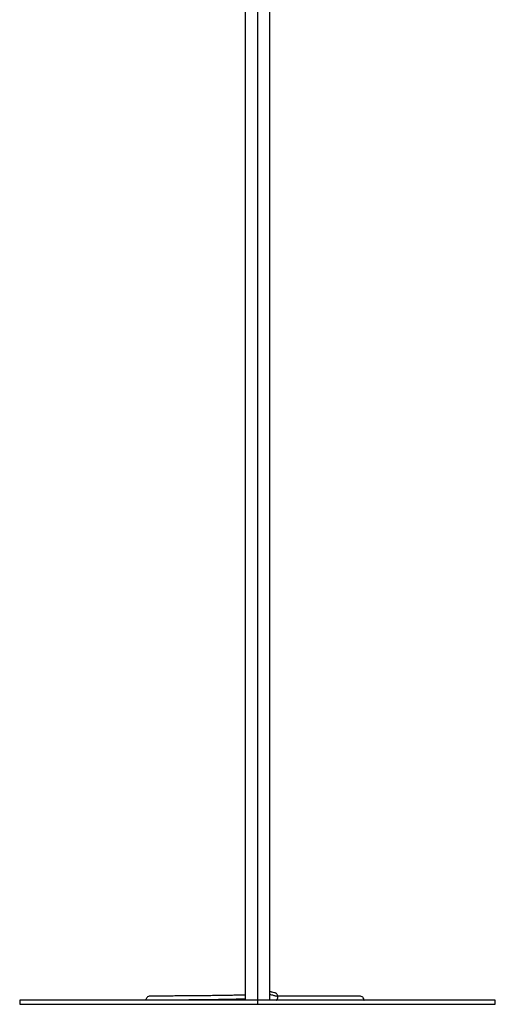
# Paper-space layout '_Inferior' of a CAD drawing. Header units: millimetres. Extents: x -208 to 209, y 0 to 1450.
# Tile 1 of 36: x -175 to 175, y 0 to 725. Entities that reach past the tile are written whole.
import ezdxf

# ---------------------------------------------------------------- set-up
doc = ezdxf.new("R2010")
doc.units = ezdxf.units.MM

psp = doc.layouts.new('_Inferior')

# ---------------------------------------------------------------- linework, layer by layer
at = {"color": 7, "linetype": 'Continuous', "lineweight": 25}
for p, q in [((0, 1257), (0, 0)), ((9, 3.05), (9, 1069.03)), ((-9, 919.03), (-9, 3)), ((-175, 3), (-175, 0)), ((14.99, 5.63), (14.99, 5.63)), ((78.37, 2.96), (78.39, 3.05)), ((175, 0), (175, 3))]:
    psp.add_line(p, q, dxfattribs=at)
for points, knots in [([(15.02, 5.63), (14.96, 5.99), (14.8, 6.88), (14.15, 7.66), (13.48, 8.18), (12.87, 8.43), (12.11, 8.64), (11.08, 8.86), (9.98, 9.12), (9.39, 9.26), (9.07, 9.36), (9, 9.39)], [0, 0, 0, 0, 0.039466, 0.098693, 0.172512, 0.261671, 0.364813, 0.686076, 0.824213, 0.959168, 1, 1, 1, 1]), ([(14.99, 5.63), (15, 5.64), (15.05, 5.71), (14.68, 5.8), (14.09, 5.94), (13.25, 6.1), (12.28, 6.31), (11.17, 6.6), (10.07, 6.94), (9.31, 7.28), (9, 7.43)], [0, 0, 0, 0, 0.0152426, 0.1610887, 0.3064198, 0.451506, 0.5963833, 0.7411388, 0.8923339, 1, 1, 1, 1]), ([(0, 3), (-11.45, 3), (-22.91, 3), (-45.37, 3), (-56.39, 3), (-77.55, 3), (-87.7, 3), (-106.75, 3), (-115.64, 3), (-131.84, 3), (-139.14, 3), (-151.87, 3), (-157.3, 3), (-166.06, 3), (-169.4, 3), (-173.87, 3), (-175, 3), (-175, 3)], [0, 0, 0, 0, 0.125, 0.125, 0.25, 0.25, 0.375, 0.375, 0.5, 0.5, 0.625, 0.625, 0.75, 0.75, 0.875, 0.875, 1, 1, 1, 1]), ([(-175, 0), (-175, 0), (-173.87, 0), (-169.4, 0), (-166.06, 0), (-157.3, 0), (-151.87, 0), (-139.14, 0), (-131.84, 0), (-115.64, 0), (-106.75, 0), (-87.7, 0), (-77.55, 0), (-56.39, 0), (-45.37, 0), (-22.91, 0), (-11.45, 0), (0, 0)], [0, 0, 0, 0, 0.125, 0.125, 0.25, 0.25, 0.375, 0.375, 0.5, 0.5, 0.625, 0.625, 0.75, 0.75, 0.875, 0.875, 1, 1, 1, 1]), ([(-79.19, 6.01), (-79.56, 5.96), (-80.35, 5.87), (-81.36, 5.15), (-82.04, 4.13), (-82.11, 3.34), (-82.15, 2.96)], [0, 0, 0, 0, 0.240349, 0.499616, 0.759077, 1, 1, 1, 1]), ([(-9, 6.85), (-10.1, 6.81), (-12.55, 6.74), (-16.36, 6.65), (-20.23, 6.56), (-23.97, 6.5), (-27.85, 6.44), (-32.08, 6.38), (-36.69, 6.33), (-41.71, 6.27), (-46.66, 6.23), (-51.52, 6.19), (-56.23, 6.15), (-61.11, 6.12), (-65.41, 6.09), (-69.07, 6.07), (-72.07, 6.06), (-74.79, 6.04), (-77.05, 6.03), (-78.74, 6.02), (-79.05, 6.01), (-79.2, 6.01)], [0, 0, 0, 0, 0.040047, 0.088779, 0.13296, 0.173119, 0.215866, 0.263156, 0.314987, 0.371349, 0.434075, 0.48703, 0.545072, 0.608191, 0.676381, 0.724671, 0.775222, 0.828031, 0.883094, 0.940421, 1, 1, 1, 1]), ([(-9, 3.88), (-9.15, 3.87), (-11.22, 3.79), (-15.64, 3.67), (-22.07, 3.53), (-29.43, 3.4), (-37.56, 3.3), (-46.26, 3.21), (-53.77, 3.15), (-60.06, 3.1), (-65.21, 3.07), (-69.95, 3.04), (-73.99, 3.02), (-76.03, 3), (-76.94, 3)], [0, 0, 0, 0, 0.006689, 0.093649, 0.180998, 0.268603, 0.383902, 0.499679, 0.615862, 0.695339, 0.775048, 0.855037, 0.93539, 1, 1, 1, 1]), ([(-9, 0), (-7.54, 0), (-3.93, 0), (1.55, 0), (7.27, 0), (12.7, 0), (18.17, 0), (23.98, 0), (30.09, 0), (36.41, 0), (42.82, 0), (49.17, 0), (55.02, 0), (60.25, 0), (64.77, 0), (68.67, 0), (71.8, 0), (74.03, 0), (75.33, 0), (75.39, 0), (75.43, 0)], [0, 0, 0, 0, 0.031415, 0.077421, 0.119411, 0.157663, 0.199127, 0.244515, 0.293834, 0.347079, 0.404249, 0.465349, 0.530372, 0.590498, 0.653629, 0.719768, 0.788922, 0.861085, 0.936261, 1, 1, 1, 1]), ([(175, 3), (175, 3), (173.87, 3), (169.4, 3), (166.06, 3), (157.3, 3), (151.87, 3), (139.14, 3), (131.84, 3), (115.64, 3), (106.75, 3), (87.7, 3), (77.55, 3), (56.39, 3), (45.37, 3), (22.91, 3), (11.45, 3), (0, 3)], [0, 0, 0, 0, 0.125, 0.125, 0.25, 0.25, 0.375, 0.375, 0.5, 0.5, 0.625, 0.625, 0.75, 0.75, 0.875, 0.875, 1, 1, 1, 1]), ([(0, 0), (11.45, 0), (22.91, 0), (45.37, 0), (56.39, 0), (77.55, 0), (87.7, 0), (106.75, 0), (115.64, 0), (131.84, 0), (139.14, 0), (151.87, 0), (157.3, 0), (166.06, 0), (169.4, 0), (173.87, 0), (175, 0), (175, 0)], [0, 0, 0, 0, 0.125, 0.125, 0.25, 0.25, 0.375, 0.375, 0.5, 0.5, 0.625, 0.625, 0.75, 0.75, 0.875, 0.875, 1, 1, 1, 1]), ([(9, 3.32), (9.02, 3.32), (9.28, 3.26), (9.56, 3.23), (9.65, 3.29), (9.68, 3.32)], [0, 0, 0, 0, 0.0505049, 0.6157736, 1, 1, 1, 1]), ([(13.72, 3), (13.77, 3.03), (14.11, 3.22), (14.84, 4.05), (14.96, 5.11), (15.02, 5.63)], [0, 0, 0, 0, 0.088623, 0.54484, 1, 1, 1, 1]), ([(75.24, 6), (75.01, 6), (74.55, 6), (72.8, 6), (70.42, 6), (67.5, 6), (64.23, 6), (60.77, 6), (57.27, 6), (53.86, 6), (50.59, 6), (45.75, 6), (38.78, 6), (29.09, 6), (21.06, 6), (16.15, 6), (14.94, 6)], [0, 0, 0, 0, 0.092391, 0.178656, 0.2588, 0.332824, 0.40072, 0.462496, 0.518153, 0.567682, 0.611082, 0.65162, 0.754244, 0.858733, 0.965051, 1, 1, 1, 1]), ([(51.34, 0), (53.23, 0), (57.02, 0), (62.03, 0), (66.46, 0), (70.13, 0), (73.05, 0), (74.15, 0), (74.69, 0)], [0, 0, 0, 0, 0.1666743, 0.3333431, 0.5000107, 0.6666692, 0.833332, 1, 1, 1, 1]), ([(78.39, 3.05), (78.35, 3.42), (78.25, 4.17), (77.51, 5.21), (76.4, 5.9), (75.6, 5.97), (75.21, 6)], [0, 0, 0, 0, 0.248113, 0.501573, 0.754217, 1, 1, 1, 1])]:
    psp.add_open_spline(points, degree=3, knots=knots, dxfattribs=at)

doc.saveas('drawing.dxf')
